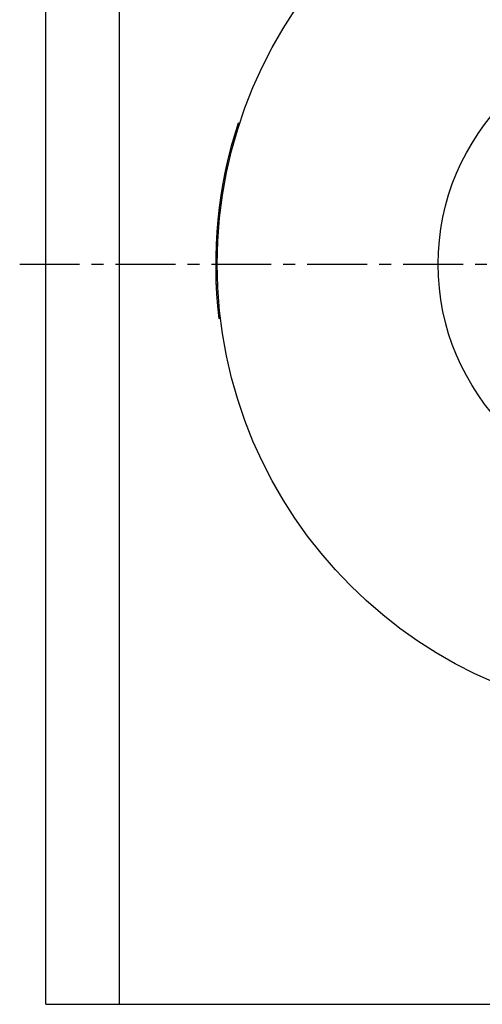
# Model space of a CAD drawing. Header units: millimetres. Extents: x 203 to 454, y 73 to 368.
# Tile 1 of 41: x 203 to 292, y 78 to 267. Entities that reach past the tile are written whole.
import ezdxf

# ---------------------------------------------------------------- set-up
doc = ezdxf.new("R2010")
doc.units = ezdxf.units.MM
doc.header["$LTSCALE"] = 30.734
doc.linetypes.add('CENTER', pattern=[0.6, 0.375, -0.075, 0.075, -0.075])
doc.linetypes.add('HIDDEN', pattern=[0.2, 0.1, -0.1])
doc.layers.get('0').update_dxf_attribs({"linetype": 'CONTINUOUS'})
doc.layers.add('DEFAULT_1', color=7, linetype='CENTER')
doc.layers.add('DEFAULT_2', color=8, linetype='HIDDEN')

msp = doc.modelspace()

# ---------------------------------------------------------------- linework, layer by layer
at = {"color": 7, "linetype": 'CONTINUOUS'}
for p, q in [((207.57, 77.82), (207.57, 362.82)), ((221.75, 77.82), (221.75, 362.82)), ((244.59, 246.52), (244.28, 246.54)), ((244.88, 247.44), (244.58, 247.47)), ((241.04, 229.37), (240.74, 229.4)), ((240.87, 227.57), (240.58, 227.6)), ((240.91, 227.95), (240.61, 227.98)), ((240.79, 226.42), (240.49, 226.45)), ((240.64, 223.75), (240.34, 223.77)), ((240.69, 224.89), (240.39, 224.92)), ((240.59, 222.21), (240.29, 222.24)), ((240.58, 221.06), (240.28, 221.09)), ((240.58, 219.52), (240.28, 219.55)), ((240.6, 218.37), (240.3, 218.39)), ((240.61, 217.98), (240.3, 218.01)), ((241.2, 209.86), (240.9, 209.88)), ((207.57, 77.82), (448.57, 77.82))]:
    msp.add_line(p, q, dxfattribs=at)
for radius in [87.5, 45]:
    msp.add_circle((328.07, 220.32), radius, dxfattribs=at)
msp.add_arc((328.07, 220.32), 87.8, 161.9897, 186.8302, dxfattribs=at)
at = {"layer": 'DEFAULT_1', "color": 2, "linetype": 'CENTER'}
msp.add_line((202.57, 220.32), (453.57, 220.32), dxfattribs=at)
at = {"layer": 'DEFAULT_2', "color": 8, "linetype": 'HIDDEN'}
for p, q in [((243.11, 241.23), (242.81, 241.26)), ((240.73, 225.58), (240.43, 225.61)), ((240.74, 225.66), (240.44, 225.69)), ((240.76, 226.04), (240.46, 226.07)), ((240.79, 226.53), (240.5, 226.56)), ((240.6, 222.6), (240.3, 222.62)), ((240.57, 220.68), (240.27, 220.7)), ((240.57, 220.29), (240.27, 220.32)), ((240.58, 221.44), (240.28, 221.47)), ((240.58, 219.14), (240.28, 219.16)), ((240.59, 218.75), (240.29, 218.78)), ((240.66, 216.45), (240.36, 216.48)), ((240.68, 216.05), (240.38, 216.08)), ((240.71, 215.49), (240.41, 215.51)), ((240.77, 214.51), (240.46, 214.53)), ((241.01, 211.65), (240.7, 211.67))]:
    msp.add_line(p, q, dxfattribs=at)

doc.saveas('drawing.dxf')
